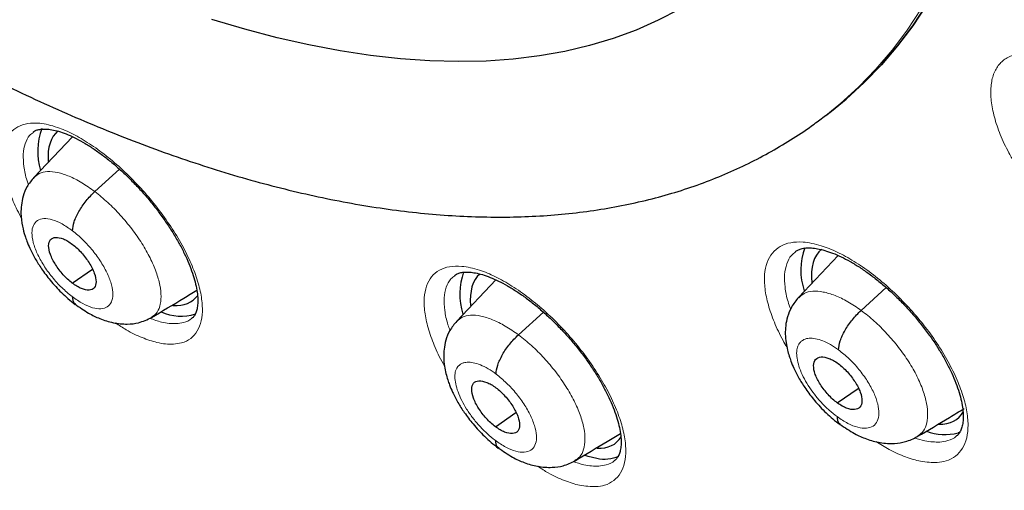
# Model space of a CAD drawing. Header units: millimetres. Extents: x 8 to 2314, y 12 to 2305.
# Tile 111 of 156: x 2142.62 to 2156.3, y 857.01 to 863.55. Entities that reach past the tile are written whole.
import ezdxf

# ---------------------------------------------------------------- set-up
doc = ezdxf.new("R2010")
doc.units = ezdxf.units.MM

msp = doc.modelspace()

# ---------------------------------------------------------------- linework, layer by layer
at = {"color": 7, "linetype": 'Continuous', "lineweight": 30}
for p, q in [((2153.819, 862.224), (2153.896, 862.283)), ((2143.351, 861.927), (2142.817, 861.363)), ((2143.662, 861.165), (2144.006, 861.476)), ((2153.991, 860.276), (2153.441, 859.694)), ((2143.35, 859.893), (2143.629, 860.087)), ((2149.234, 859.938), (2148.692, 859.364)), ((2154.309, 859.514), (2154.658, 859.83)), ((2149.548, 859.175), (2149.896, 859.49)), ((2153.979, 858.229), (2154.27, 858.431)), ((2149.229, 857.898), (2149.513, 858.096)), ((2155.684, 857.823), (2155.659, 857.813))]:
    msp.add_line(p, q, dxfattribs=at)
at = {"color": 7, "linetype": 'Continuous', "lineweight": 30, "flags": 128}
for points in [[(2155.222, 863.763), (2155.026, 863.468), (2154.817, 863.189), (2154.592, 862.926), (2154.354, 862.679), (2154.102, 862.45), (2153.896, 862.283)], [(2153.896, 862.283), (2154.102, 862.45), (2154.354, 862.679), (2154.592, 862.926), (2154.817, 863.189), (2155.026, 863.468), (2155.222, 863.763)], [(2151.782, 863.697), (2151.489, 863.545), (2151.184, 863.41), (2150.866, 863.293), (2150.535, 863.194), (2150.193, 863.113), (2149.84, 863.051), (2149.475, 863.006), (2149.099, 862.979), (2148.713, 862.971), (2148.316, 862.981), (2147.91, 863.009), (2147.494, 863.055), (2147.07, 863.12), (2146.636, 863.202), (2146.195, 863.302), (2145.746, 863.421), (2145.289, 863.557)], [(2150.638, 857.458), (2150.517, 857.485), (2150.474, 857.499)]]:
    msp.add_lwpolyline(points, dxfattribs=at)
at = {"color": 252, "linetype": 'Continuous', "lineweight": 0, "flags": 128}
for points in [[(2151.782, 863.697), (2151.489, 863.545), (2151.184, 863.41), (2150.866, 863.293), (2150.535, 863.194), (2150.193, 863.113), (2149.84, 863.051), (2149.475, 863.006), (2149.099, 862.979), (2148.713, 862.971), (2148.316, 862.981), (2147.91, 863.009), (2147.494, 863.055), (2147.07, 863.12), (2146.636, 863.202), (2146.195, 863.302), (2145.746, 863.421), (2145.289, 863.557)], [(2155.144, 863.703), (2154.949, 863.408), (2154.739, 863.129), (2154.515, 862.866), (2154.277, 862.62), (2154.024, 862.39), (2153.817, 862.222)]]:
    msp.add_lwpolyline(points, dxfattribs=at)
at = {"color": 7, "linetype": 'Continuous', "lineweight": 30}
for centre, radius, start, end in [((2143.791, 861.722), 0.922, 159.7556, 196.5625), ((2154.374, 860.072), 0.902, 159.692, 198.5569), ((2149.65, 859.739), 0.917, 160.2345, 197.4931), ((2144.858, 860.129), 0.694, 246.6068, 287.0567), ((2155.469, 858.506), 0.718, 249.4034, 285.3439), ((2150.742, 857.966), 0.518, 258.3703, 292.6363)]:
    msp.add_arc(centre, radius, start, end, dxfattribs=at)
for centre, major_axis, ratio, start_param, end_param in [((2144.094, 860.835), (-0.938, 1.177), 0.456569, 0.009608, 0.579841), ((2154.705, 859.186), (-0.943, 1.178), 0.454182, 0.000732, 0.617857), ((2149.962, 858.851), (-0.94, 1.178), 0.45508, 0.020969, 0.601767), ((2144.094, 860.835), (-0.938, 1.177), 0.456569, 2.744702, 3.269329), ((2154.705, 859.186), (-0.943, 1.178), 0.454182, 2.769406, 3.329475), ((2149.962, 858.851), (-0.94, 1.178), 0.45508, 2.770061, 3.303712)]:
    msp.add_ellipse(centre, major_axis=major_axis, ratio=ratio, start_param=start_param, end_param=end_param, dxfattribs=at)
at = {"color": 252, "linetype": 'Continuous', "lineweight": 0}
for points, knots in [([(2139.796, 922.862), (2140.785, 922.268), (2142.763, 921.08), (2145.77, 918.974), (2148.776, 916.649), (2151.763, 914.101), (2154.706, 911.356), (2157.581, 908.433), (2160.368, 905.356), (2163.043, 902.149), (2165.586, 898.836), (2167.977, 895.445), (2170.197, 892), (2172.229, 888.53), (2174.057, 885.062), (2175.666, 881.622), (2177.044, 878.238), (2178.181, 874.937), (2179.067, 871.743), (2179.695, 868.682), (2180.06, 865.778), (2180.16, 863.053), (2179.995, 860.53), (2179.563, 858.228), (2178.872, 856.162), (2177.918, 854.36), (2176.822, 852.902), (2175.937, 852.181), (2175.544, 851.862)], [0, 0, 0, 0, 0.038767, 0.077534, 0.116301, 0.155068, 0.193835, 0.232602, 0.271368, 0.310135, 0.348902, 0.387669, 0.426436, 0.465203, 0.50397, 0.542737, 0.581504, 0.620271, 0.659038, 0.697805, 0.736572, 0.775338, 0.814105, 0.852872, 0.891639, 0.930406, 0.969173, 1, 1, 1, 1]), ([(2158.514, 860.017), (2158.557, 860.023), (2158.656, 860.038), (2158.78, 860.105), (2158.88, 860.216), (2158.941, 860.366), (2158.964, 860.548), (2158.944, 860.76), (2158.886, 860.993), (2158.789, 861.243), (2158.656, 861.501), (2158.492, 861.761), (2158.3, 862.016), (2158.086, 862.257), (2157.857, 862.478), (2157.618, 862.673), (2157.377, 862.836), (2157.141, 862.962), (2156.897, 863.056), (2156.674, 863.098), (2156.482, 863.086), (2156.334, 863.032), (2156.221, 862.936), (2156.144, 862.801), (2156.108, 862.63), (2156.111, 862.429), (2156.155, 862.203), (2156.238, 861.958), (2156.339, 861.737), (2156.422, 861.599), (2156.454, 861.547)], [0, 0, 0, 0, 0.028089, 0.064281, 0.100474, 0.136644, 0.172814, 0.208982, 0.245151, 0.28134, 0.31753, 0.353753, 0.389976, 0.42623, 0.462485, 0.498755, 0.535026, 0.57129, 0.607553, 0.652848, 0.689026, 0.725204, 0.761382, 0.79756, 0.833727, 0.869894, 0.906067, 0.942241, 0.97844, 1, 1, 1, 1]), ([(2144.755, 859.045), (2144.794, 859.05), (2144.886, 859.06), (2145, 859.119), (2145.093, 859.222), (2145.147, 859.365), (2145.164, 859.541), (2145.14, 859.748), (2145.078, 859.978), (2144.978, 860.225), (2144.844, 860.483), (2144.679, 860.743), (2144.489, 860.999), (2144.278, 861.243), (2144.054, 861.468), (2143.821, 861.667), (2143.587, 861.836), (2143.358, 861.969), (2143.123, 862.071), (2142.91, 862.121), (2142.727, 862.118), (2142.587, 862.072), (2142.482, 861.983), (2142.412, 861.855), (2142.382, 861.691), (2142.39, 861.495), (2142.439, 861.273), (2142.522, 861.035), (2142.605, 860.868), (2142.646, 860.787)], [0, 0, 0, 0, 0.027233, 0.064318, 0.101403, 0.138521, 0.175639, 0.212791, 0.249943, 0.287116, 0.324289, 0.36146, 0.398631, 0.435779, 0.472926, 0.510039, 0.547151, 0.584232, 0.621314, 0.667465, 0.70457, 0.741675, 0.778779, 0.815883, 0.853012, 0.890141, 0.927302, 0.964463, 1, 1, 1, 1]), ([(2142.742, 861.26), (2142.735, 861.278), (2142.701, 861.369), (2142.674, 861.515), (2142.663, 861.69), (2142.691, 861.835), (2142.739, 861.937), (2142.79, 861.974), (2142.809, 861.988)], [0, 0, 0, 0, 0.053087, 0.260858, 0.468448, 0.676037, 0.88347, 1, 1, 1, 1]), ([(2142.819, 861.36), (2142.842, 861.381), (2142.89, 861.426), (2143.003, 861.448), (2143.144, 861.436), (2143.305, 861.383), (2143.48, 861.296), (2143.602, 861.208), (2143.662, 861.165)], [0, 0, 0, 0, 0.14337, 0.314624, 0.4859, 0.657238, 0.828503, 1, 1, 1, 1]), ([(2143.662, 861.165), (2143.723, 861.116), (2143.845, 861.018), (2144.019, 860.84), (2144.18, 860.647), (2144.321, 860.445), (2144.436, 860.242), (2144.521, 860.045), (2144.572, 859.863), (2144.589, 859.702), (2144.57, 859.567), (2144.525, 859.468), (2144.471, 859.434), (2144.447, 859.419)], [0, 0, 0, 0, 0.0930093, 0.1858902, 0.2788114, 0.3717005, 0.4645774, 0.5573766, 0.6501283, 0.7430014, 0.8358725, 0.9286202, 1, 1, 1, 1]), ([(2143.349, 859.705), (2143.3, 859.745), (2143.202, 859.826), (2143.065, 859.978), (2142.948, 860.141), (2142.858, 860.306), (2142.802, 860.461), (2142.783, 860.595), (2142.803, 860.7), (2142.86, 860.769), (2142.951, 860.796), (2143.069, 860.78), (2143.206, 860.723), (2143.304, 860.655), (2143.353, 860.62)], [0, 0, 0, 0, 0.083333, 0.166663, 0.249998, 0.333333, 0.416668, 0.499997, 0.583329, 0.666662, 0.749996, 0.83333, 0.916664, 1, 1, 1, 1]), ([(2143.353, 860.62), (2143.402, 860.58), (2143.5, 860.499), (2143.637, 860.347), (2143.754, 860.184), (2143.844, 860.019), (2143.9, 859.865), (2143.919, 859.73), (2143.899, 859.625), (2143.842, 859.556), (2143.751, 859.529), (2143.633, 859.545), (2143.496, 859.602), (2143.398, 859.67), (2143.349, 859.705)], [0, 0, 0, 0, 0.083336, 0.166671, 0.250006, 0.333341, 0.416672, 0.500004, 0.583338, 0.666666, 0.750003, 0.833337, 0.916667, 1, 1, 1, 1]), ([(2155.368, 857.4), (2155.409, 857.406), (2155.506, 857.419), (2155.626, 857.484), (2155.724, 857.591), (2155.783, 857.738), (2155.802, 857.918), (2155.781, 858.127), (2155.72, 858.359), (2155.621, 858.607), (2155.488, 858.865), (2155.322, 859.124), (2155.13, 859.378), (2154.916, 859.619), (2154.688, 859.841), (2154.45, 860.037), (2154.211, 860.202), (2153.976, 860.33), (2153.734, 860.426), (2153.514, 860.471), (2153.326, 860.462), (2153.181, 860.411), (2153.07, 860.317), (2152.996, 860.185), (2152.963, 860.016), (2152.968, 859.818), (2153.014, 859.593), (2153.1, 859.351), (2153.19, 859.152), (2153.26, 859.036), (2153.278, 859.006)], [0, 0, 0, 0, 0.027855, 0.064374, 0.100892, 0.137408, 0.173925, 0.21046, 0.246996, 0.283564, 0.320133, 0.356735, 0.393336, 0.429955, 0.466574, 0.503188, 0.539802, 0.576391, 0.612979, 0.658616, 0.695132, 0.731649, 0.768164, 0.80468, 0.8412, 0.87772, 0.914265, 0.950811, 0.98739, 1, 1, 1, 1]), ([(2153.331, 859.532), (2153.318, 859.567), (2153.278, 859.675), (2153.248, 859.838), (2153.24, 860.016), (2153.272, 860.165), (2153.324, 860.271), (2153.379, 860.312), (2153.399, 860.327)], [0, 0, 0, 0, 0.095861, 0.293393, 0.490774, 0.688155, 0.885503, 1, 1, 1, 1]), ([(2150.627, 857.065), (2150.667, 857.07), (2150.761, 857.082), (2150.878, 857.144), (2150.973, 857.249), (2151.029, 857.394), (2151.047, 857.571), (2151.024, 857.779), (2150.962, 858.009), (2150.862, 858.257), (2150.728, 858.514), (2150.563, 858.773), (2150.371, 859.028), (2150.158, 859.27), (2149.931, 859.494), (2149.696, 859.691), (2149.458, 859.858), (2149.226, 859.988), (2148.988, 860.087), (2148.772, 860.134), (2148.586, 860.128), (2148.444, 860.08), (2148.336, 859.988), (2148.265, 859.859), (2148.233, 859.692), (2148.24, 859.496), (2148.288, 859.273), (2148.375, 859.031), (2148.456, 858.851), (2148.514, 858.753), (2148.521, 858.742)], [0, 0, 0, 0, 0.027562, 0.064378, 0.101194, 0.138028, 0.174862, 0.211729, 0.248597, 0.285497, 0.322398, 0.359318, 0.396238, 0.433154, 0.47007, 0.506962, 0.543853, 0.58071, 0.617566, 0.663476, 0.700302, 0.737129, 0.773954, 0.810779, 0.847623, 0.884466, 0.921344, 0.958223, 0.995131, 1, 1, 1, 1]), ([(2148.598, 859.236), (2148.588, 859.263), (2148.551, 859.362), (2148.521, 859.516), (2148.512, 859.693), (2148.541, 859.839), (2148.592, 859.943), (2148.644, 859.982), (2148.664, 859.996)], [0, 0, 0, 0, 0.075121, 0.277651, 0.479978, 0.682304, 0.884516, 1, 1, 1, 1]), ([(2153.443, 859.691), (2153.466, 859.713), (2153.518, 859.76), (2153.634, 859.786), (2153.78, 859.776), (2153.945, 859.727), (2154.124, 859.642), (2154.247, 859.557), (2154.309, 859.514)], [0, 0, 0, 0, 0.14519, 0.316082, 0.486993, 0.657969, 0.828873, 1, 1, 1, 1]), ([(2154.309, 859.514), (2154.371, 859.466), (2154.494, 859.37), (2154.671, 859.193), (2154.833, 859.002), (2154.975, 858.801), (2155.09, 858.598), (2155.175, 858.4), (2155.224, 858.217), (2155.239, 858.054), (2155.218, 857.917), (2155.169, 857.816), (2155.112, 857.779), (2155.087, 857.763)], [0, 0, 0, 0, 0.092909, 0.185693, 0.278517, 0.371309, 0.464088, 0.55679, 0.649444, 0.742221, 0.834994, 0.927643, 1, 1, 1, 1]), ([(2144.794, 859.33), (2144.729, 859.331), (2144.617, 859.335), (2144.481, 859.385), (2144.425, 859.405)], [0, 0, 0, 0, 0.585224, 1, 1, 1, 1]), ([(2145.012, 859.407), (2145.01, 859.405), (2144.982, 859.372), (2144.909, 859.344), (2144.828, 859.334), (2144.794, 859.33)], [0, 0, 0, 0, 0.036779, 0.592178, 1, 1, 1, 1]), ([(2148.694, 859.362), (2148.717, 859.383), (2148.767, 859.428), (2148.881, 859.453), (2149.024, 859.442), (2149.188, 859.39), (2149.364, 859.304), (2149.487, 859.218), (2149.548, 859.175)], [0, 0, 0, 0, 0.144127, 0.31523, 0.486354, 0.657542, 0.828657, 1, 1, 1, 1]), ([(2143.949, 859.34), (2144, 859.307), (2144.127, 859.223), (2144.323, 859.131), (2144.505, 859.07), (2144.648, 859.045), (2144.719, 859.045), (2144.755, 859.045)], [0, 0, 0, 0, 0.166777, 0.421857, 0.676937, 0.838468, 1, 1, 1, 1]), ([(2149.548, 859.175), (2149.61, 859.127), (2149.732, 859.03), (2149.908, 858.852), (2150.07, 858.661), (2150.211, 858.459), (2150.327, 858.256), (2150.412, 858.06), (2150.463, 857.877), (2150.479, 857.715), (2150.459, 857.58), (2150.412, 857.48), (2150.357, 857.444), (2150.333, 857.429)], [0, 0, 0, 0, 0.092963, 0.185798, 0.278674, 0.371517, 0.464349, 0.557102, 0.649809, 0.742638, 0.835463, 0.928164, 1, 1, 1, 1]), ([(2153.976, 858.038), (2153.938, 858.067), (2153.863, 858.125), (2153.756, 858.232), (2153.658, 858.348), (2153.573, 858.47), (2153.503, 858.593), (2153.452, 858.712), (2153.421, 858.824), (2153.41, 858.924), (2153.42, 858.996), (2153.437, 859.035), (2153.448, 859.051), (2153.454, 859.06), (2153.459, 859.065), (2153.466, 859.072), (2153.481, 859.089), (2153.51, 859.108), (2153.55, 859.122), (2153.601, 859.13), (2153.674, 859.125), (2153.774, 859.095), (2153.882, 859.044), (2153.957, 858.992), (2153.995, 858.966)], [0, 0, 0, 0, 0.062596, 0.124978, 0.187338, 0.249634, 0.311871, 0.374278, 0.436894, 0.499544, 0.562189, 0.597232, 0.606409, 0.615582, 0.624751, 0.626544, 0.642255, 0.687303, 0.720975, 0.749872, 0.812374, 0.874895, 0.937371, 1, 1, 1, 1]), ([(2153.995, 858.966), (2154.044, 858.926), (2154.144, 858.847), (2154.282, 858.696), (2154.4, 858.534), (2154.49, 858.369), (2154.546, 858.213), (2154.563, 858.077), (2154.541, 857.97), (2154.481, 857.899), (2154.387, 857.87), (2154.266, 857.883), (2154.125, 857.937), (2154.026, 858.004), (2153.976, 858.038)], [0, 0, 0, 0, 0.083334, 0.166666, 0.249998, 0.333329, 0.416665, 0.5, 0.583333, 0.666663, 0.75, 0.833335, 0.916666, 1, 1, 1, 1]), ([(2149.227, 857.709), (2149.19, 857.738), (2149.116, 857.796), (2149.01, 857.904), (2148.912, 858.02), (2148.826, 858.142), (2148.757, 858.265), (2148.706, 858.384), (2148.674, 858.495), (2148.662, 858.595), (2148.671, 858.666), (2148.687, 858.704), (2148.698, 858.721), (2148.704, 858.729), (2148.709, 858.734), (2148.715, 858.741), (2148.73, 858.758), (2148.759, 858.777), (2148.798, 858.79), (2148.849, 858.796), (2148.919, 858.791), (2149.018, 858.76), (2149.125, 858.708), (2149.2, 858.656), (2149.237, 858.629)], [0, 0, 0, 0, 0.062599, 0.124981, 0.187341, 0.249637, 0.311875, 0.374282, 0.436896, 0.499546, 0.562192, 0.597235, 0.606412, 0.615585, 0.624755, 0.626503, 0.642157, 0.687302, 0.723394, 0.749869, 0.812372, 0.874892, 0.937368, 1, 1, 1, 1]), ([(2149.237, 858.629), (2149.287, 858.589), (2149.385, 858.509), (2149.523, 858.358), (2149.641, 858.195), (2149.731, 858.031), (2149.787, 857.876), (2149.805, 857.741), (2149.785, 857.635), (2149.726, 857.565), (2149.634, 857.537), (2149.515, 857.552), (2149.376, 857.607), (2149.277, 857.675), (2149.227, 857.709)], [0, 0, 0, 0, 0.083333, 0.166663, 0.249999, 0.333334, 0.416669, 0.499998, 0.58333, 0.666662, 0.749996, 0.83333, 0.916664, 1, 1, 1, 1]), ([(2155.403, 857.685), (2155.337, 857.685), (2155.229, 857.684), (2155.099, 857.727), (2155.05, 857.743)], [0, 0, 0, 0, 0.616153, 1, 1, 1, 1]), ([(2155.634, 857.77), (2155.633, 857.769), (2155.603, 857.735), (2155.526, 857.704), (2155.44, 857.691), (2155.403, 857.685)], [0, 0, 0, 0, 0.0280562, 0.5794374, 1, 1, 1, 1]), ([(2154.513, 857.694), (2154.575, 857.655), (2154.716, 857.567), (2154.926, 857.474), (2155.158, 857.403), (2155.293, 857.401), (2155.368, 857.4)], [0, 0, 0, 0, 0.194717, 0.443547, 0.692377, 1, 1, 1, 1]), ([(2149.816, 857.348), (2149.865, 857.316), (2149.993, 857.234), (2150.19, 857.145), (2150.419, 857.07), (2150.553, 857.067), (2150.627, 857.065)], [0, 0, 0, 0, 0.163407, 0.420803, 0.678198, 1, 1, 1, 1]), ([(2150.664, 857.35), (2150.598, 857.351), (2150.49, 857.352), (2150.36, 857.397), (2150.309, 857.415)], [0, 0, 0, 0, 0.611278, 1, 1, 1, 1]), ([(2150.888, 857.431), (2150.887, 857.43), (2150.857, 857.396), (2150.782, 857.367), (2150.699, 857.355), (2150.664, 857.35)], [0, 0, 0, 0, 0.032895, 0.585959, 1, 1, 1, 1])]:
    msp.add_open_spline(points, degree=3, knots=knots, dxfattribs=at)
at = {"color": 7, "linetype": 'Continuous', "lineweight": 30}
for points, knots in [([(2175.545, 851.819), (2175.622, 851.879), (2175.772, 851.996), (2175.975, 852.163), (2176.155, 852.316), (2176.311, 852.455), (2176.457, 852.589), (2176.59, 852.714), (2176.716, 852.836), (2176.837, 852.958), (2176.965, 853.09), (2177.098, 853.231), (2177.225, 853.372), (2177.341, 853.503), (2177.443, 853.623), (2177.56, 853.763), (2177.69, 853.926), (2177.838, 854.117), (2177.981, 854.311), (2178.122, 854.51), (2178.261, 854.716), (2178.39, 854.915), (2178.509, 855.108), (2178.619, 855.292), (2178.729, 855.485), (2178.844, 855.694), (2178.965, 855.926), (2179.094, 856.186), (2179.239, 856.496), (2179.392, 856.847), (2179.542, 857.223), (2179.675, 857.584), (2179.772, 857.869), (2179.839, 858.079), (2179.882, 858.218), (2179.922, 858.35), (2179.958, 858.473), (2179.993, 858.599), (2180.033, 858.744), (2180.081, 858.926), (2180.175, 859.305), (2180.297, 859.864), (2180.409, 860.497), (2180.484, 861.02), (2180.536, 861.432), (2180.578, 861.836), (2180.611, 862.23), (2180.637, 862.609), (2180.656, 862.983), (2180.67, 863.342), (2180.677, 863.675), (2180.68, 863.956), (2180.68, 864.183), (2180.679, 864.34), (2180.678, 864.441), (2180.677, 864.513), (2180.675, 864.601), (2180.673, 864.725), (2180.669, 864.889), (2180.662, 865.086), (2180.651, 865.377), (2180.631, 865.763), (2180.599, 866.25), (2180.556, 866.776), (2180.499, 867.342), (2180.43, 867.937), (2180.333, 868.658), (2180.204, 869.486), (2180.037, 870.414), (2179.849, 871.339), (2179.641, 872.258), (2179.416, 873.167), (2179.181, 874.043), (2178.937, 874.894), (2178.656, 875.817), (2178.324, 876.837), (2177.93, 877.97), (2177.497, 879.14), (2177.022, 880.347), (2176.542, 881.499), (2176.065, 882.591), (2175.599, 883.616), (2175.106, 884.659), (2174.592, 885.705), (2174.019, 886.829), (2173.391, 888.016), (2172.706, 889.259), (2172.018, 890.461), (2171.332, 891.62), (2170.653, 892.73), (2169.984, 893.79), (2169.318, 894.818), (2168.628, 895.853), (2167.933, 896.867), (2167.226, 897.872), (2166.513, 898.86), (2165.755, 899.883), (2164.951, 900.939), (2164.1, 902.027), (2163.304, 903.016), (2162.574, 903.903), (2161.919, 904.682), (2161.241, 905.472), (2160.541, 906.271), (2159.826, 907.068), (2159.113, 907.848), (2158.355, 908.659), (2157.563, 909.487), (2156.742, 910.324), (2155.959, 911.104), (2155.216, 911.827), (2154.514, 912.496), (2153.854, 913.112), (2153.308, 913.611), (2152.869, 914.008), (2152.53, 914.31), (2152.219, 914.585), (2151.943, 914.826), (2151.729, 915.012), (2151.57, 915.15), (2151.452, 915.251), (2151.327, 915.358), (2151.174, 915.489), (2150.977, 915.656), (2150.725, 915.869), (2150.414, 916.129), (2150.044, 916.435), (2149.638, 916.766), (2149.218, 917.104), (2148.682, 917.531), (2148.045, 918.027), (2147.342, 918.562), (2146.707, 919.033), (2146.121, 919.459), (2145.535, 919.877), (2144.92, 920.306), (2144.268, 920.75), (2143.578, 921.207), (2142.863, 921.669), (2142.145, 922.118), (2141.451, 922.538), (2140.987, 922.813), (2140.755, 922.945), (2140.741, 922.953)], [0, 0, 0, 0, 0.004208, 0.008266, 0.012194, 0.015925, 0.019283, 0.022264, 0.025087, 0.027813, 0.031053, 0.034635, 0.037977, 0.041032, 0.043801, 0.046284, 0.05063, 0.05481, 0.059092, 0.063478, 0.067924, 0.072392, 0.076228, 0.080045, 0.083867, 0.088052, 0.092716, 0.09786, 0.103418, 0.110857, 0.117881, 0.124491, 0.130655, 0.133242, 0.135688, 0.137993, 0.140157, 0.14218, 0.144549, 0.147706, 0.151607, 0.164055, 0.175863, 0.182587, 0.189083, 0.195351, 0.201391, 0.207197, 0.212552, 0.218242, 0.223129, 0.227214, 0.230495, 0.232973, 0.234012, 0.234841, 0.236051, 0.237829, 0.240176, 0.243078, 0.246233, 0.252549, 0.25933, 0.266575, 0.274284, 0.28244, 0.290603, 0.303052, 0.315037, 0.326558, 0.338385, 0.349678, 0.360437, 0.370662, 0.380725, 0.393824, 0.40725, 0.421007, 0.435095, 0.449518, 0.461086, 0.472865, 0.484854, 0.496904, 0.50868, 0.523252, 0.537359, 0.550999, 0.564172, 0.576875, 0.588892, 0.600453, 0.612159, 0.624546, 0.635591, 0.647127, 0.659155, 0.671674, 0.684685, 0.698189, 0.707561, 0.717157, 0.726977, 0.737022, 0.747285, 0.757391, 0.767124, 0.778971, 0.790214, 0.800851, 0.810883, 0.820308, 0.829125, 0.837335, 0.84209, 0.846614, 0.850795, 0.854431, 0.857519, 0.859243, 0.860732, 0.862169, 0.864156, 0.866741, 0.869923, 0.874067, 0.87892, 0.884427, 0.88995, 0.895311, 0.905366, 0.914791, 0.922673, 0.930063, 0.937545, 0.945449, 0.95395, 0.96289, 0.972271, 0.981812, 0.990881, 0.999452, 1, 1, 1, 1]), ([(2132.477, 915.578), (2132.593, 915.51), (2132.931, 915.314), (2133.493, 914.978), (2134.163, 914.567), (2134.834, 914.141), (2135.507, 913.702), (2136.182, 913.249), (2136.858, 912.783), (2137.535, 912.304), (2138.213, 911.812), (2138.891, 911.307), (2139.569, 910.791), (2140.247, 910.261), (2140.924, 909.72), (2141.601, 909.167), (2142.276, 908.603), (2142.949, 908.028), (2143.621, 907.441), (2144.291, 906.844), (2144.959, 906.236), (2145.624, 905.618), (2146.286, 904.99), (2146.944, 904.353), (2147.599, 903.706), (2148.251, 903.05), (2148.898, 902.385), (2149.541, 901.711), (2150.179, 901.03), (2150.812, 900.34), (2151.44, 899.643), (2152.063, 898.938), (2152.68, 898.227), (2153.29, 897.508), (2153.895, 896.784), (2154.492, 896.053), (2155.083, 895.316), (2155.667, 894.574), (2156.244, 893.827), (2156.813, 893.075), (2157.374, 892.319), (2157.927, 891.558), (2158.471, 890.794), (2159.007, 890.026), (2159.534, 889.255), (2160.053, 888.481), (2160.562, 887.705), (2161.061, 886.927), (2161.551, 886.147), (2162.031, 885.365), (2162.5, 884.583), (2162.96, 883.799), (2163.408, 883.016), (2163.846, 882.232), (2164.274, 881.448), (2164.69, 880.665), (2165.095, 879.884), (2165.488, 879.103), (2165.87, 878.324), (2166.24, 877.547), (2166.598, 876.773), (2166.943, 876.001), (2167.277, 875.232), (2167.598, 874.467), (2167.907, 873.705), (2168.203, 872.948), (2168.486, 872.195), (2168.757, 871.446), (2169.014, 870.703), (2169.259, 869.965), (2169.49, 869.233), (2169.707, 868.507), (2169.912, 867.787), (2170.103, 867.074), (2170.28, 866.368), (2170.444, 865.669), (2170.594, 864.978), (2170.73, 864.295), (2170.853, 863.62), (2170.962, 862.954), (2171.057, 862.296), (2171.138, 861.648), (2171.205, 861.009), (2171.258, 860.38), (2171.297, 859.761), (2171.323, 859.152), (2171.335, 858.553), (2171.332, 857.965), (2171.316, 857.389), (2171.286, 856.823), (2171.243, 856.269), (2171.185, 855.727), (2171.114, 855.197), (2171.03, 854.679), (2170.931, 854.173), (2170.819, 853.68), (2170.694, 853.199), (2170.555, 852.731), (2170.403, 852.276), (2170.237, 851.835), (2170.059, 851.406), (2169.867, 850.991), (2169.661, 850.59), (2169.443, 850.203), (2169.211, 849.829), (2168.967, 849.469), (2168.709, 849.123), (2168.438, 848.792), (2168.155, 848.475), (2167.857, 848.174), (2167.646, 847.972), (2167.53, 847.875), (2167.522, 847.868)], [0, 0, 0, 0, 0.004838, 0.014026, 0.023215, 0.032405, 0.041597, 0.050789, 0.059983, 0.069178, 0.078374, 0.087571, 0.096768, 0.105967, 0.115167, 0.124367, 0.133568, 0.14277, 0.151973, 0.161176, 0.17038, 0.179584, 0.188789, 0.197994, 0.2072, 0.216407, 0.225613, 0.23482, 0.244028, 0.253235, 0.262443, 0.271651, 0.280859, 0.290068, 0.299276, 0.308484, 0.317693, 0.326902, 0.33611, 0.345319, 0.354527, 0.363735, 0.372943, 0.382151, 0.391359, 0.400566, 0.409773, 0.41898, 0.428186, 0.437392, 0.446598, 0.455803, 0.465007, 0.474211, 0.483414, 0.492617, 0.501819, 0.51102, 0.520221, 0.52942, 0.538619, 0.547817, 0.557014, 0.56621, 0.575405, 0.584599, 0.593791, 0.602983, 0.612173, 0.621362, 0.63055, 0.639736, 0.648921, 0.658105, 0.667287, 0.676468, 0.685647, 0.694825, 0.704002, 0.713177, 0.722351, 0.731523, 0.740695, 0.749866, 0.759036, 0.768205, 0.777375, 0.786544, 0.795714, 0.804885, 0.814057, 0.823231, 0.832408, 0.841589, 0.850774, 0.859966, 0.869163, 0.878369, 0.887585, 0.896811, 0.906049, 0.9153, 0.924566, 0.933848, 0.943146, 0.952461, 0.961792, 0.97114, 0.980503, 0.989879, 0.999266, 1, 1, 1, 1]), ([(2138.547, 864.916), (2138.621, 864.864), (2138.867, 864.695), (2139.283, 864.422), (2139.796, 864.096), (2140.307, 863.785), (2140.817, 863.488), (2141.325, 863.205), (2141.832, 862.936), (2142.336, 862.682), (2142.837, 862.444), (2143.335, 862.22), (2143.83, 862.012), (2144.321, 861.82), (2144.809, 861.643), (2145.292, 861.483), (2145.77, 861.34), (2146.243, 861.213), (2146.711, 861.103), (2147.172, 861.01), (2147.628, 860.934), (2148.076, 860.876), (2148.518, 860.836), (2148.951, 860.813), (2149.376, 860.808), (2149.793, 860.821), (2150.2, 860.852), (2150.597, 860.901), (2150.983, 860.967), (2151.359, 861.051), (2151.724, 861.151), (2152.077, 861.269), (2152.418, 861.403), (2152.747, 861.554), (2153.063, 861.721), (2153.367, 861.903), (2153.618, 862.071), (2153.763, 862.183), (2153.815, 862.224)], [0, 0, 0, 0, 0.012583, 0.041494, 0.070427, 0.099381, 0.128359, 0.157361, 0.186387, 0.215439, 0.244516, 0.273618, 0.302745, 0.331894, 0.361064, 0.390251, 0.41945, 0.448655, 0.477856, 0.50704, 0.536195, 0.565304, 0.594351, 0.623313, 0.65217, 0.680898, 0.709476, 0.737882, 0.7661, 0.794115, 0.821923, 0.849522, 0.87692, 0.904131, 0.931177, 0.958084, 0.984885, 1, 1, 1, 1]), ([(2142.806, 861.991), (2142.813, 861.997), (2142.83, 862.011), (2142.869, 862.025), (2142.926, 862.035), (2142.998, 862.035), (2143.086, 862.023), (2143.184, 861.997), (2143.29, 861.957), (2143.405, 861.904), (2143.528, 861.836), (2143.655, 861.755), (2143.786, 861.661), (2143.918, 861.555), (2144.05, 861.439), (2144.18, 861.313), (2144.307, 861.179), (2144.428, 861.039), (2144.542, 860.894), (2144.649, 860.747), (2144.746, 860.598), (2144.833, 860.45), (2144.908, 860.306), (2144.971, 860.165), (2145.021, 860.032), (2145.058, 859.908), (2145.082, 859.794), (2145.094, 859.692), (2145.094, 859.606), (2145.085, 859.534), (2145.068, 859.478), (2145.045, 859.438), (2145.029, 859.416), (2145.015, 859.408), (2145.013, 859.406)], [0, 0, 0, 0, 0.026391, 0.058873, 0.08994, 0.122822, 0.154914, 0.185695, 0.21696, 0.248435, 0.280356, 0.31268, 0.344991, 0.377555, 0.410456, 0.443237, 0.476057, 0.509213, 0.542096, 0.574966, 0.608088, 0.640857, 0.673429, 0.706213, 0.738581, 0.770198, 0.802263, 0.833885, 0.86453, 0.895298, 0.92702, 0.959173, 0.99344, 1, 1, 1, 1]), ([(2142.817, 861.363), (2142.783, 861.321), (2142.719, 861.243), (2142.665, 861.108), (2142.64, 860.981), (2142.634, 860.839), (2142.651, 860.698), (2142.686, 860.568), (2142.722, 860.466), (2142.765, 860.363), (2142.831, 860.234), (2142.926, 860.084), (2143.047, 859.924), (2143.174, 859.785), (2143.292, 859.675), (2143.356, 859.624), (2143.389, 859.598)], [0, 0, 0, 0, 0.083148, 0.157472, 0.223064, 0.280258, 0.372436, 0.442178, 0.479087, 0.532739, 0.611634, 0.687358, 0.77728, 0.881311, 0.938767, 1, 1, 1, 1]), ([(2143.353, 860.62), (2143.358, 860.66), (2143.368, 860.739), (2143.437, 860.889), (2143.538, 861.041), (2143.621, 861.123), (2143.662, 861.165)], [0, 0, 0, 0, 0.251289, 0.500729, 0.749426, 1, 1, 1, 1]), ([(2143.35, 859.893), (2143.328, 859.91), (2143.285, 859.945), (2143.203, 860.03), (2143.112, 860.15), (2143.038, 860.295), (2143.013, 860.42), (2143.039, 860.506), (2143.114, 860.538), (2143.205, 860.519), (2143.287, 860.478), (2143.331, 860.447), (2143.352, 860.432)], [0, 0, 0, 0, 0.062836, 0.125532, 0.250815, 0.375524, 0.50001, 0.624487, 0.749188, 0.874471, 0.937166, 1, 1, 1, 1]), ([(2143.352, 860.432), (2143.374, 860.415), (2143.417, 860.38), (2143.499, 860.294), (2143.59, 860.175), (2143.664, 860.029), (2143.689, 859.905), (2143.664, 859.819), (2143.588, 859.787), (2143.497, 859.806), (2143.415, 859.846), (2143.372, 859.877), (2143.35, 859.893)], [0, 0, 0, 0, 0.062836, 0.125531, 0.250814, 0.375523, 0.500009, 0.624486, 0.749188, 0.874471, 0.937166, 1, 1, 1, 1]), ([(2153.396, 860.33), (2153.406, 860.338), (2153.427, 860.354), (2153.475, 860.372), (2153.539, 860.383), (2153.615, 860.384), (2153.705, 860.372), (2153.803, 860.349), (2153.913, 860.312), (2154.032, 860.26), (2154.158, 860.194), (2154.289, 860.115), (2154.423, 860.022), (2154.558, 859.918), (2154.692, 859.803), (2154.824, 859.679), (2154.952, 859.546), (2155.074, 859.407), (2155.189, 859.264), (2155.296, 859.117), (2155.393, 858.969), (2155.479, 858.822), (2155.553, 858.678), (2155.615, 858.538), (2155.663, 858.405), (2155.698, 858.28), (2155.721, 858.166), (2155.73, 858.064), (2155.728, 857.978), (2155.716, 857.905), (2155.696, 857.846), (2155.669, 857.803), (2155.65, 857.779), (2155.636, 857.77), (2155.635, 857.77)], [0, 0, 0, 0, 0.0295498, 0.0621938, 0.0935019, 0.1265961, 0.1556153, 0.1863549, 0.2178681, 0.2495279, 0.2816139, 0.3140551, 0.346458, 0.3791389, 0.4121118, 0.4449418, 0.4778589, 0.5110752, 0.5439895, 0.5769094, 0.6100784, 0.6428417, 0.6754738, 0.7082922, 0.740624, 0.7723227, 0.8044535, 0.8361159, 0.8668669, 0.8980332, 0.9302124, 0.9630568, 0.9986983, 1, 1, 1, 1]), ([(2148.661, 859.999), (2148.669, 860.006), (2148.688, 860.021), (2148.731, 860.037), (2148.792, 860.048), (2148.865, 860.048), (2148.951, 860.036), (2149.047, 860.013), (2149.155, 859.975), (2149.272, 859.923), (2149.396, 859.858), (2149.525, 859.778), (2149.657, 859.686), (2149.791, 859.582), (2149.924, 859.467), (2150.055, 859.342), (2150.183, 859.21), (2150.305, 859.071), (2150.421, 858.927), (2150.528, 858.78), (2150.626, 858.632), (2150.714, 858.485), (2150.789, 858.34), (2150.853, 858.2), (2150.903, 858.067), (2150.94, 857.942), (2150.964, 857.828), (2150.976, 857.725), (2150.975, 857.638), (2150.965, 857.566), (2150.947, 857.507), (2150.923, 857.466), (2150.906, 857.442), (2150.891, 857.433), (2150.888, 857.431)], [0, 0, 0, 0, 0.027987, 0.060514, 0.091675, 0.124634, 0.153589, 0.184325, 0.215686, 0.247221, 0.279184, 0.31155, 0.343901, 0.376487, 0.409424, 0.442242, 0.475092, 0.50828, 0.5412, 0.574102, 0.607249, 0.64005, 0.67263, 0.705433, 0.73783, 0.769455, 0.801547, 0.833231, 0.86397, 0.894845, 0.926763, 0.959197, 0.993855, 1, 1, 1, 1]), ([(2144.45, 859.415), (2144.6, 859.505), (2144.812, 859.632), (2145.02, 859.756), (2145.08, 859.793)], [0, 0, 0, 0, 0.70801, 1, 1, 1, 1]), ([(2143.349, 859.705), (2143.352, 859.67), (2143.356, 859.624), (2143.387, 859.61), (2143.395, 859.606)], [0, 0, 0, 0, 0.746848, 1, 1, 1, 1]), ([(2153.44, 859.693), (2153.405, 859.651), (2153.34, 859.57), (2153.285, 859.432), (2153.259, 859.305), (2153.254, 859.182), (2153.264, 859.071), (2153.284, 858.969), (2153.308, 858.884), (2153.337, 858.798), (2153.38, 858.694), (2153.447, 858.565), (2153.543, 858.414), (2153.667, 858.252), (2153.797, 858.113), (2153.918, 858.003), (2153.984, 857.953), (2154.018, 857.927)], [0, 0, 0, 0, 0.08533, 0.160758, 0.226446, 0.282815, 0.344742, 0.396236, 0.439451, 0.476225, 0.529983, 0.609231, 0.685375, 0.775845, 0.880544, 0.938373, 1, 1, 1, 1]), ([(2143.387, 859.604), (2143.449, 859.559), (2143.563, 859.478), (2143.743, 859.392), (2143.912, 859.338), (2144.104, 859.318), (2144.288, 859.338), (2144.393, 859.388), (2144.452, 859.416)], [0, 0, 0, 0, 0.184571, 0.333887, 0.512585, 0.681165, 0.82131, 1, 1, 1, 1]), ([(2153.995, 858.966), (2154, 859.006), (2154.011, 859.087), (2154.082, 859.237), (2154.185, 859.39), (2154.268, 859.473), (2154.309, 859.514)], [0, 0, 0, 0, 0.2502764, 0.5002615, 0.7497461, 1, 1, 1, 1]), ([(2148.691, 859.364), (2148.657, 859.322), (2148.592, 859.243), (2148.538, 859.106), (2148.513, 858.98), (2148.508, 858.857), (2148.518, 858.744), (2148.539, 858.641), (2148.564, 858.554), (2148.594, 858.468), (2148.637, 858.365), (2148.704, 858.236), (2148.8, 858.086), (2148.922, 857.926), (2149.051, 857.787), (2149.17, 857.677), (2149.235, 857.626), (2149.269, 857.601)], [0, 0, 0, 0, 0.084103, 0.158903, 0.224526, 0.281349, 0.344586, 0.397219, 0.440996, 0.47785, 0.531561, 0.610616, 0.686522, 0.776676, 0.880989, 0.938602, 1, 1, 1, 1]), ([(2149.237, 858.629), (2149.242, 858.669), (2149.252, 858.749), (2149.322, 858.899), (2149.424, 859.051), (2149.507, 859.134), (2149.548, 859.175)], [0, 0, 0, 0, 0.250845, 0.500526, 0.749565, 1, 1, 1, 1]), ([(2153.979, 858.229), (2153.957, 858.246), (2153.914, 858.28), (2153.83, 858.364), (2153.739, 858.483), (2153.664, 858.629), (2153.641, 858.754), (2153.669, 858.843), (2153.747, 858.876), (2153.84, 858.859), (2153.925, 858.82), (2153.969, 858.79), (2153.991, 858.775)], [0, 0, 0, 0, 0.062838, 0.125541, 0.250832, 0.375533, 0.500016, 0.624483, 0.749172, 0.874463, 0.937165, 1, 1, 1, 1]), ([(2153.991, 858.775), (2154.013, 858.758), (2154.056, 858.723), (2154.14, 858.639), (2154.231, 858.52), (2154.306, 858.375), (2154.329, 858.249), (2154.301, 858.161), (2154.223, 858.127), (2154.13, 858.144), (2154.045, 858.183), (2154.001, 858.213), (2153.979, 858.229)], [0, 0, 0, 0, 0.0628377, 0.1255401, 0.2508312, 0.3755327, 0.5000148, 0.6244827, 0.7491718, 0.8744632, 0.937165, 1, 1, 1, 1]), ([(2149.229, 857.898), (2149.207, 857.915), (2149.164, 857.95), (2149.081, 858.034), (2148.99, 858.153), (2148.915, 858.299), (2148.891, 858.424), (2148.917, 858.511), (2148.994, 858.543), (2149.086, 858.525), (2149.17, 858.486), (2149.213, 858.455), (2149.235, 858.44)], [0, 0, 0, 0, 0.062837, 0.125536, 0.250822, 0.37553, 0.500016, 0.624487, 0.749181, 0.874468, 0.937166, 1, 1, 1, 1]), ([(2149.235, 858.44), (2149.257, 858.422), (2149.3, 858.388), (2149.383, 858.303), (2149.474, 858.184), (2149.549, 858.039), (2149.573, 857.914), (2149.547, 857.827), (2149.47, 857.794), (2149.378, 857.812), (2149.295, 857.852), (2149.251, 857.883), (2149.229, 857.898)], [0, 0, 0, 0, 0.062837, 0.125536, 0.250822, 0.375529, 0.500015, 0.624486, 0.749181, 0.874468, 0.937166, 1, 1, 1, 1]), ([(2155.09, 857.76), (2155.24, 857.849), (2155.459, 857.98), (2155.673, 858.109), (2155.741, 858.149)], [0, 0, 0, 0, 0.684544, 1, 1, 1, 1]), ([(2153.976, 858.038), (2153.978, 858.003), (2153.981, 857.954), (2154.014, 857.939), (2154.024, 857.935)], [0, 0, 0, 0, 0.712372, 1, 1, 1, 1]), ([(2154.015, 857.933), (2154.082, 857.886), (2154.203, 857.803), (2154.39, 857.722), (2154.57, 857.671), (2154.762, 857.66), (2154.94, 857.686), (2155.038, 857.734), (2155.092, 857.761)], [0, 0, 0, 0, 0.194347, 0.348622, 0.522831, 0.696769, 0.831892, 1, 1, 1, 1]), ([(2150.335, 857.425), (2150.485, 857.515), (2150.697, 857.642), (2150.905, 857.766), (2150.965, 857.802)], [0, 0, 0, 0, 0.708409, 1, 1, 1, 1]), ([(2149.227, 857.709), (2149.23, 857.674), (2149.234, 857.627), (2149.266, 857.612), (2149.274, 857.608)], [0, 0, 0, 0, 0.732003, 1, 1, 1, 1]), ([(2149.266, 857.606), (2149.332, 857.56), (2149.451, 857.476), (2149.636, 857.393), (2149.812, 857.341), (2150.004, 857.327), (2150.183, 857.351), (2150.283, 857.4), (2150.338, 857.427)], [0, 0, 0, 0, 0.193555, 0.347131, 0.52012, 0.693992, 0.830136, 1, 1, 1, 1])]:
    msp.add_open_spline(points, degree=3, knots=knots, dxfattribs=at)

doc.saveas('drawing.dxf')
